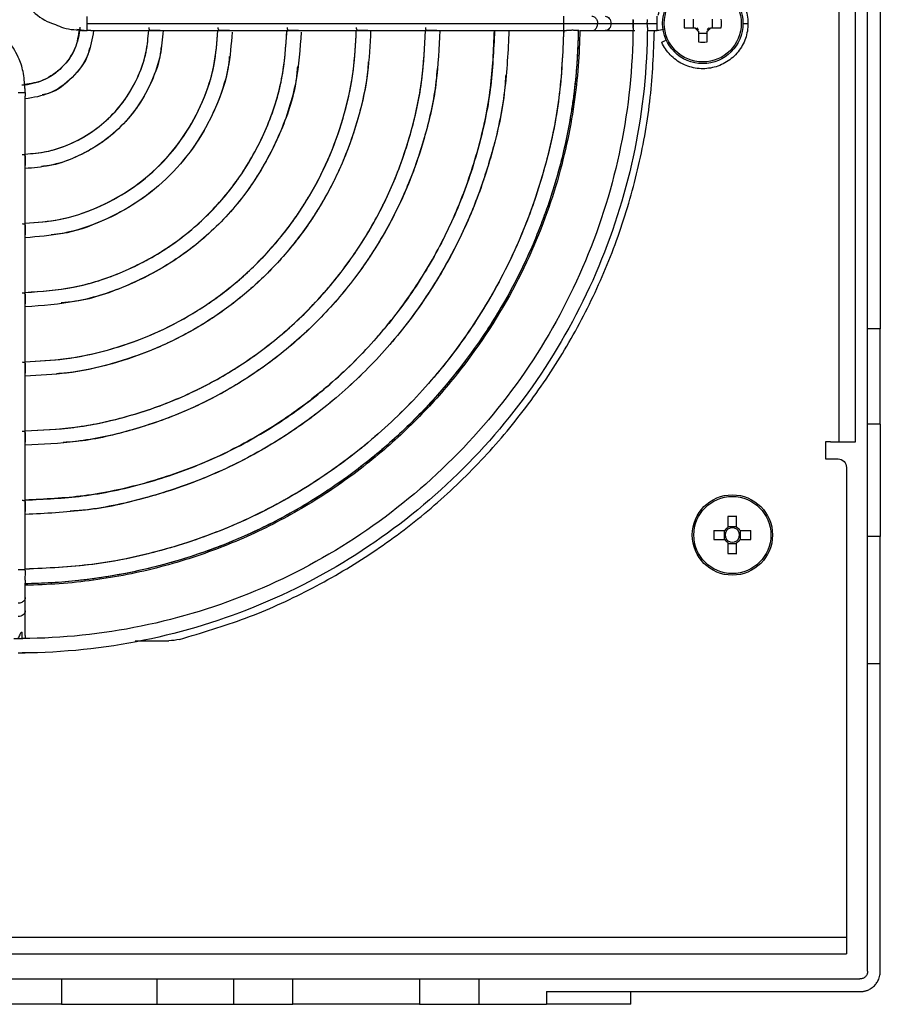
# Model space of a CAD drawing. Header units: millimetres. Extents: x 155400 to 158106, y 111257 to 114777.
# Tile 26 of 157: x 157191 to 157293, y 111889 to 112005. Entities that reach past the tile are written whole.
import ezdxf

# ---------------------------------------------------------------- set-up
doc = ezdxf.new("R2010")
doc.units = ezdxf.units.MM

msp = doc.modelspace()

# ---------------------------------------------------------------- linework, layer by layer
at = {"color": 7, "linetype": 'Continuous', "lineweight": 25}
for p, q in [((157291.07, 111968.91), (157291.07, 112088.11)), ((157292.57, 112088.11), (157292.57, 111968.91)), ((157287.67, 112039.81), (157287.67, 111955.51)), ((157289.62, 111955.51), (157289.62, 112039.81)), ((157270.42, 112005.52), (157270.42, 112004.49)), ((157272.72, 112004.49), (157272.72, 112005.52)), ((157198.04, 112004.2), (157197.54, 112004.31)), ((157198.75, 112005.01), (157255.15, 112005.01)), ((157199.18, 112004.16), (157207.38, 112004.16)), ((157207.38, 112004.16), (157215.57, 112004.16)), ((157215.57, 112004.16), (157223.75, 112004.16)), ((157223.75, 112004.16), (157231.93, 112004.16)), ((157231.93, 112004.16), (157240.11, 112004.16)), ((157240.11, 112004.16), (157248.29, 112004.16)), ((157248.29, 112004.16), (157255.15, 112004.16)), ((157255.15, 112004.16), (157255.46, 112004.16)), ((157257.05, 112004.16), (157257.2, 112004.16)), ((157257.2, 112004.16), (157257.74, 112004.16)), ((157257.74, 112004.16), (157258.45, 112004.16)), ((157258.45, 112004.16), (157260.02, 112004.16)), ((157259.14, 112005.01), (157260.71, 112005.01)), ((157260.02, 112004.16), (157263.52, 112004.16)), ((157263.32, 112005.01), (157263.34, 112005.01)), ((157265, 112004.16), (157266.17, 112004.16)), ((157265.01, 112005.01), (157266.17, 112005.01)), ((157269.38, 112004.49), (157270.67, 112004.49)), ((157271.05, 112004.11), (157271.05, 112002.82)), ((157272.08, 112002.82), (157272.08, 112004.11)), ((157272.47, 112004.49), (157273.76, 112004.49)), ((157271.05, 112003.85), (157272.08, 112003.85)), ((157191.42, 111988.2), (157191.42, 111996.4)), ((157191.42, 111980.01), (157191.42, 111988.2)), ((157191.42, 111971.83), (157191.42, 111980.01)), ((157191.42, 111963.65), (157191.42, 111971.83)), ((157292.57, 111968.91), (157291.07, 111968.91)), ((157191.42, 111955.47), (157191.42, 111963.65)), ((157292.57, 111957.63), (157291.07, 111957.63)), ((157291.07, 111944.32), (157291.07, 111957.63)), ((157292.57, 111957.63), (157292.57, 111944.32)), ((157191.42, 111947.3), (157191.42, 111955.47)), ((157286.67, 111955.51), (157286.07, 111955.51)), ((157286.07, 111955.51), (157286.07, 111953.51)), ((157286.67, 111955.51), (157287.67, 111955.51)), ((157286.07, 111953.51), (157287.57, 111953.51)), ((157288.57, 111952.51), (157288.57, 111897.91)), ((157191.42, 111940.43), (157191.42, 111947.3)), ((157274.55, 111946.7), (157274.55, 111945.41)), ((157275.58, 111945.41), (157275.58, 111946.7)), ((157274.17, 111945.02), (157272.88, 111945.02)), ((157274.09, 111945.02), (157274.09, 111943.99)), ((157275.58, 111945.49), (157274.55, 111945.49)), ((157277.26, 111945.02), (157275.97, 111945.02)), ((157276.05, 111943.99), (157276.05, 111945.02)), ((157272.88, 111943.99), (157274.17, 111943.99)), ((157274.55, 111943.61), (157274.55, 111942.32)), ((157274.55, 111943.52), (157275.58, 111943.52)), ((157275.58, 111942.32), (157275.58, 111943.61)), ((157275.97, 111943.99), (157277.26, 111943.99)), ((157292.57, 111944.32), (157291.07, 111944.32)), ((157191.42, 111938.55), (157191.42, 111938.78)), ((157191.42, 111938.4), (157191.42, 111938.55)), ((157191.42, 111938.26), (157191.42, 111938.4)), ((157191.42, 111937.13), (157191.42, 111938.26)), ((157191.42, 111935.56), (157191.42, 111937.13)), ((157191.42, 111932.63), (157191.42, 111935.56)), ((157190.95, 111933.01), (157191.07, 111933.01)), ((157191.07, 111932.24), (157191.07, 111933.01)), ((157191.42, 111932.62), (157191.42, 111932.26)), ((157204.41, 111932.01), (157208.41, 111932.01)), ((157292.57, 111929.28), (157291.07, 111929.28)), ((157291.07, 111892.91), (157291.07, 111929.28)), ((157292.57, 111892.91), (157292.57, 111929.28)), ((157288.57, 111896.91), (157147.07, 111896.91)), ((157288.57, 111897.91), (157288.57, 111896.91)), ((157147.07, 111894.96), (157288.57, 111894.96)), ((157183.98, 111892.01), (157195.7, 111892.01)), ((157195.7, 111892.01), (157195.7, 111889.01)), ((157206.98, 111892.01), (157206.98, 111889.01)), ((157206.98, 111892.01), (157216.07, 111892.01)), ((157216.07, 111892.01), (157216.07, 111889.01)), ((157223.07, 111889.01), (157223.07, 111892.01)), ((157238.07, 111892.01), (157238.07, 111889.01)), ((157245.07, 111892.01), (157245.07, 111889.01)), ((157245.07, 111892.01), (157290.17, 111892.01)), ((157253.07, 111890.51), (157253.07, 111889.01)), ((157253.07, 111890.51), (157290.17, 111890.51)), ((157263.07, 111889.01), (157263.07, 111890.51)), ((157195.7, 111889.01), (157183.98, 111889.01)), ((157206.98, 111889.01), (157216.07, 111889.01)), ((157245.07, 111889.01), (157253.07, 111889.01))]:
    msp.add_line(p, q, dxfattribs=at)
for centre, radius in [((157271.57, 112005.01), 4.75), ((157271.57, 112005.01), 4.56), ((157275.07, 111944.51), 4.75), ((157275.07, 111944.51), 4.56)]:
    msp.add_circle(centre, radius, dxfattribs=at)
for centre, radius, start, end in [((157286.98, 112005.01), 17.61, 178.3239, 181.6761), ((157256.16, 112005.01), 17.61, 358.3239, 1.6761), ((157271.57, 112005.01), 1.04, 209.7494, 240.2506), ((157271.57, 112005.01), 0.875, 216.0664, 233.9336), ((157271.57, 112005.01), 1.04, 299.7494, 330.2506), ((157271.57, 112005.01), 0.875, 306.0664, 323.9336), ((157271.57, 112020.42), 17.61, 268.3239, 271.6761), ((157275.07, 111929.1), 17.61, 88.3239, 91.6761), ((157290.48, 111944.51), 17.61, 178.3239, 181.6761), ((157275.07, 111944.51), 1.04, 119.7494, 150.2506), ((157275.07, 111944.51), 0.851, 142.7589, 217.2411), ((157275.07, 111944.51), 0.851, 127.2411, 142.7589), ((157275.07, 111944.51), 0.851, 52.7589, 127.2411), ((157275.07, 111944.51), 1.04, 29.7494, 60.2506), ((157275.07, 111944.51), 0.851, 37.2411, 52.7589), ((157275.07, 111944.51), 0.851, 322.7589, 37.2411), ((157259.66, 111944.51), 17.61, 358.3239, 1.6761), ((157275.07, 111944.51), 1.04, 209.7494, 240.2506), ((157275.07, 111944.51), 0.851, 217.2411, 232.7589), ((157275.07, 111944.51), 0.851, 232.7589, 307.2411), ((157275.07, 111944.51), 1.04, 299.7494, 330.2506), ((157275.07, 111944.51), 0.851, 307.2411, 322.7589), ((157275.07, 111959.92), 17.61, 268.3239, 271.6761)]:
    msp.add_arc(centre, radius, start, end, dxfattribs=at)
for points, knots in [([(157189.78, 112012.69), (157189.82, 112012.02), (157189.89, 112010.75), (157190.57, 112008.76), (157191.83, 112006.78), (157193.48, 112005.4), (157194.68, 112004.98), (157195.01, 112004.87)], [0, 0, 0, 0, 0.199525, 0.377271, 0.622704, 0.894615, 1, 1, 1, 1]), ([(157266.31, 112005.98), (157266.43, 112006.63), (157266.67, 112007.25), (157267.37, 112008.38), (157267.82, 112008.87), (157268.87, 112009.67), (157269.47, 112009.97), (157270.74, 112010.33), (157271.41, 112010.39), (157272.72, 112010.27), (157273.36, 112010.09), (157274.55, 112009.5), (157275.08, 112009.1), (157275.97, 112008.13), (157276.32, 112007.56), (157276.8, 112006.33), (157276.92, 112005.67), (157276.92, 112005.01)], [0, 0, 0, 0, 0.125, 0.125, 0.25, 0.25, 0.375, 0.375, 0.5, 0.5, 0.625, 0.625, 0.75, 0.75, 0.875, 0.875, 1, 1, 1, 1]), ([(157191.37, 111997.33), (157191.33, 111998), (157191.26, 111999.26), (157190.58, 112001.25), (157189.32, 112003.23), (157187.67, 112004.62), (157186.47, 112005.03), (157186.14, 112005.15)], [0, 0, 0, 0, 0.199525, 0.377271, 0.622704, 0.894615, 1, 1, 1, 1]), ([(157255.15, 112005.01), (157255.15, 112005.09), (157255.15, 112005.26), (157255.15, 112005.5), (157255.15, 112005.69), (157255.15, 112005.81), (157255.15, 112005.86), (157255.15, 112005.85), (157255.15, 112005.85)], [0, 0, 0, 0, 0.192196, 0.384392, 0.576588, 0.768784, 0.96098, 1, 1, 1, 1]), ([(157258.45, 112005.86), (157258.45, 112005.86), (157258.51, 112005.87), (157258.63, 112005.83), (157258.8, 112005.75), (157258.94, 112005.61), (157259.06, 112005.44), (157259.13, 112005.23), (157259.14, 112005.08), (157259.14, 112005.01)], [0, 0, 0, 0, 0.000867, 0.167389, 0.333911, 0.500433, 0.666956, 0.833478, 1, 1, 1, 1]), ([(157260.02, 112005.86), (157260.2, 112005.86), (157260.38, 112005.76), (157260.64, 112005.45), (157260.71, 112005.23), (157260.71, 112005.01)], [0, 0, 0, 0, 0.5, 0.5, 1, 1, 1, 1]), ([(157263.32, 112005.42), (157263.33, 112005.39), (157263.33, 112005.34), (157263.33, 112005.26), (157263.33, 112005.18), (157263.34, 112005.09), (157263.34, 112005.04), (157263.34, 112005.01)], [0, 0, 0, 0, 0.2030256, 0.4024728, 0.6003906, 0.7988742, 1, 1, 1, 1]), ([(157265.01, 112005.01), (157265.01, 112005.03), (157265.01, 112005.09), (157265.01, 112005.18), (157265.02, 112005.27), (157265.02, 112005.38), (157265.02, 112005.45), (157265.02, 112005.49)], [0, 0, 0, 0, 0.166333, 0.332473, 0.500149, 0.750171, 1, 1, 1, 1]), ([(157266.17, 112005.01), (157266.17, 112005.23), (157266.17, 112005.45), (157266.17, 112005.76), (157266.17, 112005.86), (157266.17, 112005.86)], [0, 0, 0, 0, 0.5, 0.5, 1, 1, 1, 1]), ([(157197.89, 112004.56), (157197.83, 112003.67), (157197.62, 112002.8), (157196.89, 112001.19), (157196.38, 112000.45), (157195.13, 111999.2), (157194.39, 111998.69), (157192.78, 111997.96), (157191.91, 111997.75), (157191.02, 111997.69)], [0, 0, 0, 0, 0.25, 0.25, 0.5, 0.5, 0.75, 0.75, 1, 1, 1, 1]), ([(157265.02, 112004.52), (157264.99, 111999.69), (157264.49, 111994.86), (157262.56, 111985.39), (157261.13, 111980.75), (157257.4, 111971.83), (157255.1, 111967.56), (157249.72, 111959.53), (157246.64, 111955.78), (157239.8, 111948.95), (157236.05, 111945.86), (157228.02, 111940.48), (157223.75, 111938.18), (157214.83, 111934.45), (157210.19, 111933.02), (157200.72, 111931.09), (157195.89, 111930.59), (157191.06, 111930.56)], [0, 0, 0, 0, 0.125, 0.125, 0.25, 0.25, 0.375, 0.375, 0.5, 0.5, 0.625, 0.625, 0.75, 0.75, 0.875, 0.875, 1, 1, 1, 1]), ([(157263.32, 112004.52), (157263.29, 111999.8), (157262.8, 111995.09), (157260.91, 111985.84), (157259.52, 111981.3), (157255.87, 111972.59), (157253.63, 111968.41), (157248.37, 111960.57), (157245.36, 111956.91), (157238.68, 111950.23), (157235.02, 111947.22), (157227.18, 111941.96), (157223, 111939.71), (157214.29, 111936.07), (157209.76, 111934.67), (157200.51, 111932.78), (157195.79, 111932.29), (157191.07, 111932.26)], [0, 0, 0, 0, 0.125, 0.125, 0.25, 0.25, 0.375, 0.375, 0.5, 0.5, 0.625, 0.625, 0.75, 0.75, 0.875, 0.875, 1, 1, 1, 1]), ([(157197.82, 112004.36), (157197.7, 112003.57), (157197.43, 112001.88), (157195.86, 111999.72), (157193.73, 111998.16), (157192.07, 111997.9), (157191.32, 111997.78)], [0, 0, 0, 0, 0.235316, 0.505288, 0.775261, 1, 1, 1, 1]), ([(157256.84, 112004.24), (157256.83, 112003.97), (157256.83, 112003.44), (157256.8, 112002.64), (157256.77, 112001.83), (157256.73, 112001.03), (157256.67, 112000.24), (157256.61, 111999.44), (157256.54, 111998.64), (157256.46, 111997.84), (157256.37, 111997.05), (157256.26, 111996.26), (157256.15, 111995.46), (157256.03, 111994.67), (157255.9, 111993.88), (157255.76, 111993.09), (157255.62, 111992.3), (157255.3, 111990.73), (157254.75, 111988.39), (157253.87, 111985.3), (157252.85, 111982.27), (157251.28, 111978.29), (157248.97, 111973.46), (157245.65, 111967.97), (157241.82, 111962.83), (157237.51, 111958.08), (157232.76, 111953.76), (157227.61, 111949.93), (157222.12, 111946.61), (157217.29, 111944.3), (157213.31, 111942.73), (157210.28, 111941.71), (157207.19, 111940.83), (157204.59, 111940.22), (157202.49, 111939.81), (157200.91, 111939.54), (157199.33, 111939.31), (157197.74, 111939.12), (157196.14, 111938.97), (157194.55, 111938.85), (157192.94, 111938.77), (157191.88, 111938.75), (157191.34, 111938.74)], [0, 0, 0, 0, 0.007834, 0.01566, 0.023479, 0.031292, 0.039101, 0.046907, 0.05471, 0.062512, 0.070314, 0.078118, 0.085923, 0.093733, 0.101547, 0.109366, 0.117193, 0.125027, 0.156316, 0.187532, 0.21875, 0.250043, 0.31253, 0.375022, 0.437509, 0.500001, 0.562488, 0.62498, 0.687467, 0.749959, 0.781248, 0.812465, 0.843682, 0.874975, 0.890635, 0.906267, 0.921881, 0.937486, 0.953091, 0.968706, 0.984339, 1, 1, 1, 1]), ([(157256.84, 112004.21), (157256.79, 111999.94), (157256.32, 111995.67), (157254.58, 111987.31), (157253.31, 111983.21), (157249.99, 111975.34), (157247.95, 111971.57), (157243.18, 111964.48), (157240.46, 111961.17), (157234.42, 111955.12), (157231.1, 111952.4), (157224.01, 111947.63), (157220.24, 111945.59), (157212.37, 111942.27), (157208.27, 111941), (157199.91, 111939.26), (157195.64, 111938.79), (157191.37, 111938.74)], [0, 0, 0, 0, 0.125, 0.125, 0.25, 0.25, 0.375, 0.375, 0.5, 0.5, 0.625, 0.625, 0.75, 0.75, 0.875, 0.875, 1, 1, 1, 1]), ([(157257.02, 112004.21), (157256.98, 112001.45), (157256.78, 111998.53), (157255.88, 111992.38), (157255.19, 111989.14), (157253.17, 111982.43), (157251.83, 111978.96), (157248.33, 111971.92), (157246.17, 111968.36), (157242.22, 111963.15), (157240.79, 111961.43), (157237.68, 111958.09), (157236, 111956.45), (157232.4, 111953.32), (157230.48, 111951.82), (157226.41, 111949), (157224.26, 111947.68), (157219.76, 111945.26), (157217.4, 111944.16), (157212.52, 111942.24), (157210, 111941.41), (157204.82, 111940.05), (157202.17, 111939.53), (157196.81, 111938.8), (157194.09, 111938.6), (157191.37, 111938.57)], [0, 0, 0, 0, 0.125, 0.125, 0.25, 0.25, 0.375, 0.375, 0.5, 0.5, 0.5625, 0.5625, 0.625, 0.625, 0.6875, 0.6875, 0.75, 0.75, 0.8125, 0.8125, 0.875, 0.875, 0.9375, 0.9375, 1, 1, 1, 1]), ([(157255.11, 112004.18), (157255, 112001.54), (157254.76, 111996.11), (157253.05, 111988.03), (157250.34, 111980.07), (157246.6, 111972.53), (157241.92, 111965.54), (157236.37, 111959.22), (157230.04, 111953.66), (157223.05, 111948.98), (157215.51, 111945.24), (157207.55, 111942.53), (157199.47, 111940.82), (157194.04, 111940.58), (157191.41, 111940.47)], [0, 0, 0, 0, 0.0792053, 0.1633682, 0.2475312, 0.3316941, 0.415857, 0.50002, 0.5841829, 0.6683458, 0.7525087, 0.8366717, 0.9208346, 1, 1, 1, 1]), ([(157255.12, 112004.17), (157255, 112001.5), (157254.75, 111996.04), (157253.02, 111987.94), (157250.31, 111980), (157246.57, 111972.49), (157241.9, 111965.52), (157236.36, 111959.22), (157230.06, 111953.68), (157223.09, 111949.01), (157215.58, 111945.27), (157207.64, 111942.56), (157199.54, 111940.83), (157194.08, 111940.58), (157191.41, 111940.46)], [0, 0, 0, 0, 0.080392, 0.164318, 0.248243, 0.332169, 0.416094, 0.50002, 0.583946, 0.667871, 0.751797, 0.835722, 0.919648, 1, 1, 1, 1]), ([(157248.64, 112004.16), (157248.53, 112001.77), (157248.3, 111996.88), (157246.75, 111989.62), (157244.31, 111982.49), (157240.94, 111975.74), (157236.74, 111969.48), (157231.77, 111963.81), (157226.1, 111958.84), (157219.84, 111954.64), (157213.09, 111951.27), (157205.96, 111948.83), (157198.7, 111947.28), (157193.81, 111947.05), (157191.42, 111946.94)], [0, 0, 0, 0, 0.079899, 0.163919, 0.247939, 0.33196, 0.41598, 0.5, 0.58402, 0.66804, 0.752061, 0.836081, 0.920101, 1, 1, 1, 1]), ([(157246.94, 112004.16), (157246.83, 112001.85), (157246.61, 111997.1), (157245.1, 111990.06), (157242.73, 111983.14), (157239.47, 111976.59), (157235.39, 111970.52), (157230.56, 111965.02), (157225.06, 111960.19), (157218.99, 111956.11), (157212.44, 111952.85), (157205.52, 111950.48), (157198.48, 111948.97), (157193.73, 111948.75), (157191.42, 111948.64)], [0, 0, 0, 0, 0.079793, 0.163835, 0.247876, 0.331917, 0.415959, 0.5, 0.584041, 0.668083, 0.752124, 0.836165, 0.920207, 1, 1, 1, 1]), ([(157240.46, 112004.16), (157240.36, 112002.13), (157240.16, 111997.95), (157238.83, 111991.74), (157236.73, 111985.63), (157233.84, 111979.84), (157230.24, 111974.47), (157225.97, 111969.61), (157221.11, 111965.34), (157215.74, 111961.74), (157209.95, 111958.85), (157203.84, 111956.75), (157197.63, 111955.42), (157193.45, 111955.22), (157191.42, 111955.12)], [0, 0, 0, 0, 0.079324, 0.163459, 0.247594, 0.331729, 0.415865, 0.5, 0.584135, 0.668271, 0.752406, 0.836541, 0.920676, 1, 1, 1, 1]), ([(157191.42, 111956.82), (157193.38, 111956.91), (157197.41, 111957.11), (157203.4, 111958.4), (157209.3, 111960.43), (157214.89, 111963.21), (157220.07, 111966.7), (157224.76, 111970.82), (157228.88, 111975.51), (157232.37, 111980.69), (157235.15, 111986.28), (157237.18, 111992.18), (157238.47, 111998.17), (157238.67, 112002.2), (157238.76, 112004.16)], [0, 0, 0, 0, 0.079179, 0.163343, 0.247507, 0.331672, 0.415836, 0.5, 0.584164, 0.668328, 0.752493, 0.836657, 0.920821, 1, 1, 1, 1]), ([(157232.28, 112004.16), (157232.2, 112002.49), (157232.03, 111999.02), (157230.91, 111993.86), (157229.15, 111988.77), (157226.74, 111983.94), (157223.73, 111979.46), (157220.17, 111975.41), (157216.12, 111971.85), (157211.64, 111968.84), (157206.81, 111966.43), (157201.72, 111964.67), (157196.56, 111963.55), (157193.09, 111963.38), (157191.42, 111963.3)], [0, 0, 0, 0, 0.078516, 0.162813, 0.24711, 0.331407, 0.415703, 0.5, 0.584297, 0.668593, 0.75289, 0.837187, 0.921484, 1, 1, 1, 1]), ([(157191.42, 111965), (157193.02, 111965.08), (157196.34, 111965.25), (157201.28, 111966.32), (157206.16, 111968), (157210.79, 111970.32), (157215.08, 111973.2), (157218.96, 111976.62), (157222.38, 111980.5), (157225.26, 111984.79), (157227.58, 111989.42), (157229.26, 111994.3), (157230.34, 111999.24), (157230.5, 112002.56), (157230.58, 112004.16)], [0, 0, 0, 0, 0.078306, 0.1626448, 0.2469836, 0.3313224, 0.4156612, 0.5, 0.5843388, 0.6686776, 0.7530164, 0.8373552, 0.921694, 1, 1, 1, 1]), ([(157191.42, 111973.19), (157193.34, 111973.33), (157197.31, 111973.61), (157203.07, 111975.5), (157208.49, 111978.41), (157213.24, 111982.34), (157217.17, 111987.09), (157220.08, 111992.52), (157221.97, 111998.28), (157222.25, 112002.24), (157222.39, 112004.16)], [0, 0, 0, 0, 0.119249, 0.246166, 0.373083, 0.5, 0.626917, 0.753834, 0.880751, 1, 1, 1, 1]), ([(157191.42, 111981.37), (157192.81, 111981.48), (157195.7, 111981.7), (157199.92, 111983.1), (157203.91, 111985.26), (157207.42, 111988.16), (157210.32, 111991.67), (157212.48, 111995.66), (157213.88, 111999.88), (157214.1, 112002.77), (157214.21, 112004.16)], [0, 0, 0, 0, 0.117164, 0.244776, 0.372388, 0.5, 0.627612, 0.755224, 0.882836, 1, 1, 1, 1]), ([(157207.73, 112004.16), (157207.65, 112003.2), (157207.47, 112001.15), (157206.46, 111998.16), (157204.9, 111995.29), (157202.81, 111992.77), (157200.29, 111990.68), (157197.42, 111989.12), (157194.43, 111988.11), (157192.38, 111987.93), (157191.42, 111987.85)], [0, 0, 0, 0, 0.114006, 0.242671, 0.371335, 0.5, 0.628665, 0.757329, 0.885994, 1, 1, 1, 1]), ([(157191.42, 111989.55), (157192.27, 111989.63), (157194.09, 111989.79), (157196.77, 111990.7), (157199.34, 111992.1), (157201.6, 111993.98), (157203.48, 111996.24), (157204.88, 111998.81), (157205.79, 112001.49), (157205.95, 112003.31), (157206.03, 112004.16)], [0, 0, 0, 0, 0.112705, 0.241804, 0.370902, 0.5, 0.629098, 0.758196, 0.887295, 1, 1, 1, 1]), ([(157199.5, 112004.16), (157199.34, 112003.19), (157199, 112001.13), (157197.08, 111998.5), (157194.45, 111996.58), (157192.39, 111996.24), (157191.42, 111996.08)], [0, 0, 0, 0, 0.2347266, 0.5, 0.7652734, 1, 1, 1, 1]), ([(157191.42, 111956.82), (157193.34, 111956.91), (157197.34, 111957.09), (157203.31, 111958.37), (157209.24, 111960.39), (157214.85, 111963.19), (157220.06, 111966.68), (157224.77, 111970.81), (157228.9, 111975.52), (157232.39, 111980.73), (157235.19, 111986.34), (157237.21, 111992.27), (157238.49, 111998.25), (157238.67, 112002.24), (157238.76, 112004.16)], [0, 0, 0, 0, 0.077553, 0.162043, 0.246532, 0.331021, 0.415511, 0.5, 0.584489, 0.668979, 0.753468, 0.837957, 0.922447, 1, 1, 1, 1]), ([(157191.42, 111948.65), (157193.69, 111948.75), (157198.41, 111948.96), (157205.43, 111950.45), (157212.37, 111952.82), (157218.95, 111956.08), (157225.05, 111960.17), (157230.57, 111965.01), (157235.41, 111970.53), (157239.5, 111976.63), (157242.76, 111983.21), (157245.13, 111990.15), (157246.62, 111997.18), (157246.83, 112001.89), (157246.93, 112004.16)], [0, 0, 0, 0, 0.0784081, 0.1627265, 0.2470449, 0.3313633, 0.4156816, 0.5, 0.5843184, 0.6686367, 0.7529551, 0.8372735, 0.9215919, 1, 1, 1, 1]), ([(157191.42, 111965), (157192.98, 111965.08), (157196.26, 111965.23), (157201.18, 111966.29), (157206.1, 111967.97), (157210.75, 111970.29), (157215.06, 111973.18), (157218.97, 111976.61), (157222.4, 111980.52), (157225.29, 111984.83), (157227.61, 111989.48), (157229.29, 111994.4), (157230.35, 111999.32), (157230.5, 112002.6), (157230.58, 112004.16)], [0, 0, 0, 0, 0.076339, 0.161071, 0.245804, 0.330536, 0.415268, 0.5, 0.584732, 0.669464, 0.754196, 0.838929, 0.923661, 1, 1, 1, 1]), ([(157191.42, 111973.2), (157193.31, 111973.33), (157197.25, 111973.6), (157203, 111975.47), (157208.46, 111978.39), (157213.25, 111982.33), (157217.19, 111987.12), (157220.12, 111992.58), (157221.98, 111998.33), (157222.25, 112002.27), (157222.38, 112004.16)], [0, 0, 0, 0, 0.117001, 0.244667, 0.372334, 0.5, 0.627666, 0.755333, 0.882999, 1, 1, 1, 1]), ([(157191.42, 111981.38), (157192.77, 111981.48), (157195.64, 111981.68), (157199.85, 111983.07), (157203.89, 111985.23), (157207.43, 111988.15), (157210.35, 111991.69), (157212.51, 111995.73), (157213.9, 111999.94), (157214.1, 112002.81), (157214.2, 112004.16)], [0, 0, 0, 0, 0.114102, 0.242735, 0.371367, 0.5, 0.628633, 0.757265, 0.885898, 1, 1, 1, 1]), ([(157191.42, 111989.56), (157192.24, 111989.63), (157194.04, 111989.77), (157196.7, 111990.67), (157199.31, 111992.08), (157201.61, 111993.97), (157203.5, 111996.27), (157204.91, 111998.88), (157205.81, 112001.55), (157205.95, 112003.34), (157206.02, 112004.16)], [0, 0, 0, 0, 0.10791, 0.238607, 0.369303, 0.5, 0.630697, 0.761393, 0.89209, 1, 1, 1, 1]), ([(157224.07, 112003.99), (157223.93, 112002.01), (157223.63, 111997.89), (157221.66, 111991.86), (157218.59, 111986.14), (157214.45, 111981.13), (157209.44, 111976.99), (157203.72, 111973.92), (157197.64, 111971.93), (157193.45, 111971.63), (157191.42, 111971.49)], [0, 0, 0, 0, 0.116559, 0.243807, 0.371054, 0.498301, 0.625549, 0.752796, 0.880043, 1, 1, 1, 1]), ([(157215.89, 112003.98), (157215.78, 112002.55), (157215.55, 111999.49), (157214.06, 111995.01), (157211.75, 111990.72), (157208.63, 111986.95), (157204.86, 111983.84), (157200.57, 111981.52), (157196.03, 111980.02), (157192.92, 111979.78), (157191.42, 111979.67)], [0, 0, 0, 0, 0.11369, 0.2417, 0.36971, 0.49772, 0.62573, 0.75374, 0.88175, 1, 1, 1, 1]), ([(157195.01, 112004.87), (157195.32, 112004.73), (157196.39, 112004.28), (157197.56, 112004.23), (157198.38, 112004.2)], [0, 0, 0, 0, 0.294877, 1, 1, 1, 1]), ([(157198.04, 112004.2), (157198.05, 112004.19), (157198.09, 112004.18), (157198.15, 112004.17), (157198.21, 112004.17), (157198.28, 112004.17), (157198.39, 112004.17), (157198.55, 112004.17), (157198.68, 112004.17), (157198.75, 112004.17)], [0, 0, 0, 0, 0.101266, 0.200723, 0.299693, 0.399357, 0.500773, 0.751589, 1, 1, 1, 1]), ([(157198.75, 112004.17), (157198.75, 112004.2), (157198.75, 112004.36), (157198.75, 112004.61), (157198.75, 112004.8), (157198.75, 112004.91), (157198.75, 112005.01)], [0, 0, 0, 0, 0.5, 0.75, 0.75, 1, 1, 1, 1]), ([(157199.18, 112004.16), (157199.15, 112004.16), (157199.06, 112004.16), (157198.91, 112004.17), (157198.8, 112004.17), (157198.75, 112004.17)], [0, 0, 0, 0, 0.2322126, 0.7169219, 1, 1, 1, 1]), ([(157207.38, 112004.16), (157207.34, 112004.16), (157207.24, 112004.16), (157207.08, 112004.17), (157206.92, 112004.17), (157206.75, 112004.17), (157206.56, 112004.16), (157206.39, 112004.16), (157206.26, 112004.16), (157206.16, 112004.2), (157206.1, 112004.27), (157206.07, 112004.38), (157206.07, 112004.48), (157206.07, 112004.52)], [0, 0, 0, 0, 0.070444, 0.18514, 0.256184, 0.322249, 0.442181, 0.54762, 0.628269, 0.723094, 0.814049, 0.90549, 1, 1, 1, 1]), ([(157209.68, 111932.17), (157212.3, 111932.95), (157217.55, 111934.5), (157225.03, 111937.9), (157232.13, 111942.03), (157238.73, 111946.92), (157244.76, 111952.5), (157250.14, 111958.7), (157254.82, 111965.45), (157258.74, 111972.67), (157261.86, 111980.27), (157264.11, 111988.17), (157265.54, 111996.16), (157265.75, 112001.52), (157265.85, 112004.16)], [0, 0, 0, 0, 0.083591, 0.167181, 0.250772, 0.334363, 0.417953, 0.501544, 0.585135, 0.668725, 0.752316, 0.835907, 0.919498, 1, 1, 1, 1]), ([(157215.57, 112004.16), (157215.53, 112004.16), (157215.43, 112004.16), (157215.26, 112004.17), (157215.1, 112004.17), (157214.93, 112004.17), (157214.75, 112004.16), (157214.58, 112004.16), (157214.44, 112004.16), (157214.34, 112004.2), (157214.28, 112004.27), (157214.25, 112004.38), (157214.25, 112004.48), (157214.25, 112004.52)], [0, 0, 0, 0, 0.070982, 0.187069, 0.256662, 0.322736, 0.442503, 0.547773, 0.628472, 0.723246, 0.814253, 0.905754, 1, 1, 1, 1]), ([(157223.75, 112004.16), (157223.71, 112004.16), (157223.61, 112004.16), (157223.44, 112004.17), (157223.28, 112004.17), (157223.11, 112004.17), (157222.93, 112004.16), (157222.76, 112004.16), (157222.62, 112004.16), (157222.53, 112004.2), (157222.46, 112004.27), (157222.43, 112004.38), (157222.43, 112004.48), (157222.43, 112004.52)], [0, 0, 0, 0, 0.071265, 0.188001, 0.256915, 0.323135, 0.442671, 0.547873, 0.628581, 0.723329, 0.814358, 0.905884, 1, 1, 1, 1]), ([(157231.93, 112004.16), (157231.89, 112004.16), (157231.79, 112004.16), (157231.62, 112004.17), (157231.46, 112004.17), (157231.29, 112004.17), (157231.11, 112004.16), (157230.94, 112004.16), (157230.8, 112004.16), (157230.71, 112004.2), (157230.64, 112004.27), (157230.61, 112004.38), (157230.61, 112004.48), (157230.61, 112004.52)], [0, 0, 0, 0, 0.071439, 0.188544, 0.257071, 0.323422, 0.442775, 0.54794, 0.628648, 0.723382, 0.814421, 0.905962, 1, 1, 1, 1]), ([(157240.11, 112004.16), (157240.07, 112004.16), (157239.96, 112004.16), (157239.8, 112004.17), (157239.64, 112004.17), (157239.47, 112004.17), (157239.29, 112004.16), (157239.12, 112004.16), (157238.98, 112004.16), (157238.88, 112004.2), (157238.82, 112004.27), (157238.79, 112004.38), (157238.79, 112004.48), (157238.79, 112004.52)], [0, 0, 0, 0, 0.071557, 0.188898, 0.257177, 0.323633, 0.442845, 0.547989, 0.628694, 0.723418, 0.814463, 0.906014, 1, 1, 1, 1]), ([(157255.15, 112005.01), (157255.92, 112005.01), (157256.7, 112005.01), (157258.08, 112005.01), (157258.69, 112005.01), (157259.14, 112005.01)], [0, 0, 0, 0, 0.5, 0.5, 1, 1, 1, 1]), ([(157255.15, 112004.16), (157255.15, 112004.16), (157255.15, 112004.15), (157255.15, 112004.2), (157255.15, 112004.33), (157255.15, 112004.52), (157255.15, 112004.75), (157255.15, 112004.92), (157255.15, 112005.01)], [0, 0, 0, 0, 0.03902, 0.231216, 0.423412, 0.615608, 0.807804, 1, 1, 1, 1]), ([(157256.84, 112004.21), (157256.84, 112004.2), (157256.83, 112004.17), (157256.79, 112004.15), (157256.71, 112004.16), (157256.57, 112004.17), (157256.37, 112004.19), (157256.16, 112004.2), (157255.93, 112004.19), (157255.7, 112004.17), (157255.53, 112004.15), (157255.47, 112004.16), (157255.45, 112004.16)], [0, 0, 0, 0, 0.082883, 0.175006, 0.249666, 0.34992, 0.524193, 0.610002, 0.698997, 0.873049, 0.969791, 1, 1, 1, 1]), ([(157258.45, 112004.16), (157258.45, 112004.16), (157258.51, 112004.15), (157258.63, 112004.18), (157258.8, 112004.26), (157258.94, 112004.4), (157259.06, 112004.58), (157259.13, 112004.78), (157259.14, 112004.93), (157259.14, 112005.01)], [0, 0, 0, 0, 0.000867, 0.167389, 0.333911, 0.500433, 0.666956, 0.833478, 1, 1, 1, 1]), ([(157260.71, 112005.01), (157260.71, 112004.78), (157260.64, 112004.56), (157260.38, 112004.25), (157260.2, 112004.16), (157260.02, 112004.16)], [0, 0, 0, 0, 0.5, 0.5, 1, 1, 1, 1]), ([(157260.71, 112005.01), (157261.01, 112005.01), (157261.4, 112005.01), (157262.31, 112005.01), (157262.82, 112005.01), (157263.32, 112005.01)], [0, 0, 0, 0, 0.5, 0.5, 1, 1, 1, 1]), ([(157263.34, 112005.01), (157263.34, 112004.98), (157263.34, 112004.92), (157263.33, 112004.84), (157263.33, 112004.75), (157263.33, 112004.67), (157263.33, 112004.62), (157263.32, 112004.6)], [0, 0, 0, 0, 0.201126, 0.399609, 0.597527, 0.796974, 1, 1, 1, 1]), ([(157263.34, 112005.01), (157263.37, 112005.01), (157263.48, 112005.01), (157263.78, 112005.01), (157263.98, 112005.01), (157264.37, 112005.01), (157264.57, 112005.01), (157264.87, 112005.01), (157264.98, 112005.01), (157265.01, 112005.01)], [0, 0, 0, 0, 0.25, 0.25, 0.5, 0.5, 0.75, 0.75, 1, 1, 1, 1]), ([(157265.02, 112004.52), (157265.02, 112004.55), (157265.02, 112004.6), (157265.02, 112004.67), (157265.02, 112004.77), (157265.01, 112004.88), (157265.01, 112004.96), (157265.01, 112005.01)], [0, 0, 0, 0, 0.166888, 0.333046, 0.500145, 0.750806, 1, 1, 1, 1]), ([(157266.17, 112004.16), (157266.17, 112004.16), (157266.17, 112004.25), (157266.17, 112004.56), (157266.17, 112004.78), (157266.17, 112005.01)], [0, 0, 0, 0, 0.5, 0.5, 1, 1, 1, 1]), ([(157276.92, 112005.01), (157276.92, 112004.4), (157276.82, 112003.8), (157276.42, 112002.66), (157276.12, 112002.12), (157275.36, 112001.18), (157274.9, 112000.77), (157273.87, 112000.14), (157273.31, 111999.91), (157272.12, 111999.65), (157271.51, 111999.62), (157270.31, 111999.77), (157269.73, 111999.95), (157268.64, 112000.49), (157268.15, 112000.85), (157267.31, 112001.72), (157266.96, 112002.23), (157266.71, 112002.78)], [0, 0, 0, 0, 0.125, 0.125, 0.25, 0.25, 0.375, 0.375, 0.5, 0.5, 0.625, 0.625, 0.75, 0.75, 0.875, 0.875, 1, 1, 1, 1]), ([(157276.32, 112005.01), (157276.49, 112005.01), (157276.65, 112005.01), (157276.86, 112005.01), (157276.92, 112005.01), (157276.92, 112005.01)], [0, 0, 0, 0, 0.5, 0.5, 1, 1, 1, 1]), ([(157267.25, 112003.03), (157267.1, 112002.95), (157266.96, 112002.89), (157266.76, 112002.8), (157266.71, 112002.78), (157266.71, 112002.78)], [0, 0, 0, 0, 0.5, 0.5, 1, 1, 1, 1]), ([(157207.49, 112002.23), (157207.46, 112001.96), (157207.33, 112000.59), (157206.47, 111998.23), (157204.93, 111995.32), (157202.81, 111992.77), (157200.26, 111990.66), (157197.35, 111989.11), (157194.99, 111988.25), (157193.63, 111988.12), (157193.35, 111988.09)], [0, 0, 0, 0, 0.0390989, 0.1927326, 0.3463663, 0.5, 0.6536337, 0.8072674, 0.9609011, 1, 1, 1, 1]), ([(157199.01, 112002.14), (157198.97, 112001.89), (157198.7, 112000.54), (157197.02, 111998.56), (157195.05, 111996.88), (157193.69, 111996.61), (157193.44, 111996.57)], [0, 0, 0, 0, 0.092574, 0.5, 0.907426, 1, 1, 1, 1]), ([(157215.56, 112001.08), (157215.52, 112000.65), (157215.33, 111998.6), (157214.06, 111995.08), (157211.77, 111990.75), (157208.63, 111986.95), (157204.84, 111983.81), (157200.5, 111981.52), (157196.98, 111980.25), (157194.93, 111980.06), (157194.5, 111980.02)], [0, 0, 0, 0, 0.040148, 0.193432, 0.346716, 0.5, 0.653284, 0.806568, 0.959852, 1, 1, 1, 1]), ([(157232, 112000.48), (157231.98, 112000.08), (157231.84, 111997.88), (157230.9, 111993.96), (157229.19, 111988.83), (157226.76, 111983.98), (157223.74, 111979.48), (157220.17, 111975.41), (157216.1, 111971.84), (157211.6, 111968.82), (157206.75, 111966.4), (157201.62, 111964.68), (157197.7, 111963.74), (157195.5, 111963.6), (157195.1, 111963.58)], [0, 0, 0, 0, 0.021345, 0.117076, 0.212807, 0.308538, 0.404269, 0.5, 0.595731, 0.691462, 0.787193, 0.882924, 0.978655, 1, 1, 1, 1]), ([(157223.62, 111999.93), (157223.57, 111999.35), (157223.33, 111996.62), (157221.65, 111991.93), (157218.62, 111986.17), (157214.45, 111981.13), (157209.41, 111976.96), (157203.65, 111973.94), (157198.96, 111972.26), (157196.23, 111972.01), (157195.65, 111971.96)], [0, 0, 0, 0, 0.040678, 0.193785, 0.346893, 0.5, 0.653107, 0.806215, 0.959322, 1, 1, 1, 1]), ([(157240.13, 111999.67), (157240.1, 111999.18), (157239.94, 111996.54), (157238.82, 111991.84), (157236.76, 111985.69), (157233.86, 111979.88), (157230.25, 111974.49), (157225.97, 111969.61), (157221.09, 111965.33), (157215.7, 111961.72), (157209.89, 111958.82), (157203.74, 111956.76), (157199.04, 111955.64), (157196.4, 111955.48), (157195.91, 111955.45)], [0, 0, 0, 0, 0.021563, 0.11725, 0.212938, 0.308625, 0.404313, 0.5, 0.595687, 0.691375, 0.787062, 0.88275, 0.978437, 1, 1, 1, 1]), ([(157248.25, 111998.85), (157248.22, 111998.28), (157248.03, 111995.2), (157246.73, 111989.72), (157244.34, 111982.56), (157240.96, 111975.78), (157236.76, 111969.5), (157231.77, 111963.81), (157226.08, 111958.82), (157219.8, 111954.62), (157213.02, 111951.24), (157205.87, 111948.85), (157200.38, 111947.55), (157197.3, 111947.36), (157196.73, 111947.33)], [0, 0, 0, 0, 0.021719, 0.117375, 0.213031, 0.308688, 0.404344, 0.5, 0.595656, 0.691312, 0.786969, 0.882625, 0.978281, 1, 1, 1, 1]), ([(157191.41, 111996.83), (157191.41, 111996.93), (157191.41, 111997.11), (157191.41, 111997.27), (157191.41, 111997.33)], [0, 0, 0, 0, 0.570642, 1, 1, 1, 1]), ([(157190.57, 111996.83), (157190.67, 111996.83), (157190.77, 111996.83), (157190.95, 111996.83), (157191.04, 111996.83), (157191.28, 111996.83), (157191.38, 111996.83), (157191.41, 111996.83)], [0, 0, 0, 0, 0.25, 0.25, 0.5, 0.5, 1, 1, 1, 1]), ([(157191.41, 111996.83), (157191.41, 111996.79), (157191.41, 111996.67), (157191.42, 111996.52), (157191.42, 111996.43), (157191.42, 111996.4)], [0, 0, 0, 0, 0.281141, 0.76896, 1, 1, 1, 1]), ([(157191.06, 111989.51), (157191.11, 111989.51), (157191.2, 111989.51), (157191.31, 111989.48), (157191.38, 111989.42), (157191.42, 111989.32), (157191.43, 111989.19), (157191.42, 111989.02), (157191.41, 111988.83), (157191.41, 111988.67), (157191.41, 111988.5), (157191.42, 111988.34), (157191.42, 111988.24), (157191.42, 111988.2)], [0, 0, 0, 0, 0.094792, 0.18675, 0.277257, 0.372375, 0.4528, 0.558004, 0.677792, 0.743943, 0.814938, 0.929648, 1, 1, 1, 1]), ([(157191.06, 111981.33), (157191.1, 111981.33), (157191.2, 111981.33), (157191.31, 111981.3), (157191.38, 111981.24), (157191.42, 111981.14), (157191.43, 111981), (157191.42, 111980.83), (157191.41, 111980.65), (157191.41, 111980.48), (157191.41, 111980.32), (157191.42, 111980.15), (157191.42, 111980.05), (157191.42, 111980.01)], [0, 0, 0, 0, 0.092756, 0.182571, 0.274218, 0.372182, 0.452656, 0.557687, 0.677337, 0.743493, 0.813027, 0.929108, 1, 1, 1, 1]), ([(157191.06, 111973.15), (157191.1, 111973.15), (157191.2, 111973.15), (157191.31, 111973.12), (157191.38, 111973.06), (157191.42, 111972.96), (157191.43, 111972.82), (157191.42, 111972.65), (157191.41, 111972.47), (157191.41, 111972.3), (157191.41, 111972.14), (157191.42, 111971.97), (157191.42, 111971.87), (157191.42, 111971.83)], [0, 0, 0, 0, 0.092567, 0.182345, 0.274039, 0.37206, 0.452544, 0.557506, 0.676944, 0.743247, 0.812098, 0.928822, 1, 1, 1, 1]), ([(157291.07, 111957.63), (157291.07, 111957.67), (157291.07, 111957.74), (157291.07, 111957.85), (157291.07, 111957.98), (157291.07, 111958.11), (157291.07, 111958.24), (157291.07, 111958.48), (157291.07, 111958.85), (157291.07, 111959.38), (157291.07, 111959.96), (157291.07, 111960.81), (157291.07, 111962), (157291.07, 111963.32), (157291.07, 111964.43), (157291.07, 111965.3), (157291.07, 111966.18), (157291.07, 111966.98), (157291.07, 111967.69), (157291.07, 111968.3), (157291.07, 111968.71), (157291.07, 111968.91)], [0, 0, 0, 0, 0.020858, 0.041691, 0.062513, 0.083336, 0.104176, 0.125044, 0.187534, 0.250062, 0.312552, 0.375079, 0.500005, 0.624931, 0.687421, 0.749948, 0.812438, 0.874966, 0.916653, 0.958295, 1, 1, 1, 1]), ([(157292.57, 111957.63), (157292.57, 111957.67), (157292.57, 111957.74), (157292.57, 111957.85), (157292.57, 111957.98), (157292.57, 111958.11), (157292.57, 111958.24), (157292.57, 111958.48), (157292.57, 111958.85), (157292.57, 111959.38), (157292.57, 111959.96), (157292.57, 111960.81), (157292.57, 111962), (157292.57, 111963.32), (157292.57, 111964.43), (157292.57, 111965.3), (157292.57, 111966.18), (157292.57, 111966.98), (157292.57, 111967.69), (157292.57, 111968.3), (157292.57, 111968.71), (157292.57, 111968.91)], [0, 0, 0, 0, 0.020858, 0.041691, 0.062513, 0.083336, 0.104176, 0.125044, 0.187534, 0.250062, 0.312552, 0.375079, 0.500005, 0.624931, 0.687421, 0.749948, 0.812438, 0.874966, 0.916653, 0.958295, 1, 1, 1, 1]), ([(157191.06, 111964.97), (157191.11, 111964.97), (157191.2, 111964.97), (157191.31, 111964.94), (157191.38, 111964.87), (157191.42, 111964.78), (157191.43, 111964.64), (157191.42, 111964.47), (157191.41, 111964.29), (157191.41, 111964.12), (157191.41, 111963.96), (157191.42, 111963.79), (157191.42, 111963.69), (157191.42, 111963.65)], [0, 0, 0, 0, 0.094497, 0.186701, 0.277163, 0.371947, 0.452382, 0.557204, 0.676612, 0.742944, 0.811491, 0.928541, 1, 1, 1, 1]), ([(157191.06, 111956.79), (157191.1, 111956.79), (157191.2, 111956.79), (157191.3, 111956.76), (157191.38, 111956.7), (157191.42, 111956.6), (157191.43, 111956.46), (157191.42, 111956.29), (157191.41, 111956.11), (157191.41, 111955.94), (157191.41, 111955.78), (157191.42, 111955.62), (157191.42, 111955.51), (157191.42, 111955.47)], [0, 0, 0, 0, 0.092377, 0.182117, 0.273858, 0.371937, 0.452364, 0.557156, 0.676422, 0.742857, 0.81115, 0.928427, 1, 1, 1, 1]), ([(157287.67, 111955.51), (157288.05, 111955.51), (157288.43, 111955.51), (157289.11, 111955.51), (157289.4, 111955.51), (157289.62, 111955.51)], [0, 0, 0, 0, 0.5, 0.5, 1, 1, 1, 1]), ([(157287.57, 111953.51), (157287.84, 111953.51), (157288.1, 111953.4), (157288.47, 111953.03), (157288.57, 111952.77), (157288.57, 111952.51)], [0, 0, 0, 0, 0.5, 0.5, 1, 1, 1, 1]), ([(157191.06, 111948.61), (157191.1, 111948.61), (157191.2, 111948.61), (157191.3, 111948.58), (157191.38, 111948.52), (157191.42, 111948.42), (157191.43, 111948.29), (157191.42, 111948.12), (157191.41, 111947.93), (157191.41, 111947.77), (157191.41, 111947.6), (157191.42, 111947.44), (157191.42, 111947.33), (157191.42, 111947.3)], [0, 0, 0, 0, 0.092323, 0.182053, 0.273807, 0.371904, 0.452328, 0.557104, 0.676263, 0.742784, 0.810903, 0.928342, 1, 1, 1, 1]), ([(157291.07, 111929.28), (157291.07, 111929.42), (157291.07, 111929.69), (157291.07, 111930.1), (157291.07, 111930.51), (157291.07, 111930.91), (157291.07, 111931.32), (157291.07, 111931.99), (157291.07, 111932.92), (157291.07, 111934.1), (157291.07, 111935.25), (157291.07, 111936.74), (157291.07, 111938.5), (157291.07, 111940.08), (157291.07, 111941.21), (157291.07, 111941.99), (157291.07, 111942.7), (157291.07, 111943.22), (157291.07, 111943.6), (157291.07, 111943.86), (157291.07, 111944.1), (157291.07, 111944.25), (157291.07, 111944.32)], [0, 0, 0, 0, 0.020859, 0.041693, 0.062515, 0.083338, 0.104177, 0.125044, 0.187538, 0.25006, 0.312554, 0.375077, 0.500002, 0.624927, 0.687422, 0.749944, 0.812438, 0.874961, 0.906238, 0.937473, 0.968712, 1, 1, 1, 1]), ([(157292.57, 111929.28), (157292.57, 111930.91), (157292.57, 111932.54), (157292.57, 111935.65), (157292.57, 111937.13), (157292.57, 111939.8), (157292.57, 111940.99), (157292.57, 111942.97), (157292.57, 111943.76), (157292.57, 111944.32)], [0, 0, 0, 0, 0.25, 0.25, 0.5, 0.5, 0.75, 0.75, 1, 1, 1, 1]), ([(157190.57, 111940.43), (157190.66, 111940.43), (157190.83, 111940.43), (157191.06, 111940.43), (157191.25, 111940.43), (157191.38, 111940.43), (157191.43, 111940.43), (157191.42, 111940.43), (157191.42, 111940.43)], [0, 0, 0, 0, 0.192196, 0.384392, 0.576588, 0.768784, 0.96098, 1, 1, 1, 1]), ([(157191.33, 111940.38), (157191.35, 111940.36), (157191.4, 111940.31), (157191.42, 111940.21), (157191.43, 111940.08), (157191.42, 111939.88), (157191.39, 111939.65), (157191.38, 111939.42), (157191.39, 111939.21), (157191.41, 111939.01), (157191.42, 111938.88), (157191.43, 111938.82), (157191.42, 111938.8), (157191.42, 111938.8)], [0, 0, 0, 0, 0.08277, 0.171399, 0.245534, 0.336777, 0.501723, 0.586126, 0.667531, 0.832422, 0.927436, 0.998194, 1, 1, 1, 1]), ([(157191.42, 111937.13), (157191.42, 111937.07), (157191.41, 111936.95), (157191.32, 111936.78), (157191.18, 111936.64), (157191, 111936.53), (157190.8, 111936.45), (157190.65, 111936.44), (157190.57, 111936.44)], [0, 0, 0, 0, 0.166241, 0.332993, 0.499744, 0.666496, 0.833248, 1, 1, 1, 1]), ([(157191.42, 111935.56), (157191.42, 111935.38), (157191.33, 111935.2), (157191.02, 111934.94), (157190.8, 111934.87), (157190.57, 111934.87)], [0, 0, 0, 0, 0.5, 0.5, 1, 1, 1, 1]), ([(157190.57, 111932.26), (157190.65, 111932.4), (157190.78, 111932.65), (157190.9, 111932.9), (157190.95, 111933.01)], [0, 0, 0, 0, 0.5829759, 1, 1, 1, 1]), ([(157190.57, 111930.57), (157190.6, 111930.57), (157190.66, 111930.57), (157190.74, 111930.57), (157190.84, 111930.56), (157190.95, 111930.56), (157191.02, 111930.56), (157191.06, 111930.56)], [0, 0, 0, 0, 0.166333, 0.332473, 0.500149, 0.750171, 1, 1, 1, 1]), ([(157190.57, 111930.56), (157190.66, 111930.56), (157190.83, 111930.56), (157191.07, 111930.56), (157191.26, 111930.56), (157191.38, 111930.56), (157191.43, 111930.56), (157191.42, 111930.56), (157191.42, 111930.56)], [0, 0, 0, 0, 0.194305, 0.38861, 0.582915, 0.77722, 0.971525, 1, 1, 1, 1]), ([(157288.57, 111896.91), (157288.57, 111896.86), (157288.57, 111896.76), (157288.57, 111896.62), (157288.57, 111896.48), (157288.57, 111896.3), (157288.57, 111896.07), (157288.57, 111895.81), (157288.57, 111895.56), (157288.57, 111895.34), (157288.57, 111895.13), (157288.57, 111895.01), (157288.57, 111894.96)], [0, 0, 0, 0, 0.062585, 0.12498, 0.187405, 0.250081, 0.374946, 0.500054, 0.624919, 0.750027, 0.874953, 1, 1, 1, 1]), ([(157291.07, 111892.91), (157291.07, 111892.88), (157291.07, 111892.82), (157291.06, 111892.73), (157291.04, 111892.64), (157291, 111892.53), (157290.93, 111892.4), (157290.81, 111892.27), (157290.68, 111892.15), (157290.52, 111892.07), (157290.35, 111892.02), (157290.23, 111892.01), (157290.17, 111892.01)], [0, 0, 0, 0, 0.062787, 0.125013, 0.187288, 0.250222, 0.374987, 0.500147, 0.624912, 0.750072, 0.874937, 1, 1, 1, 1]), ([(157290.17, 111890.51), (157290.23, 111890.51), (157290.33, 111890.51), (157290.49, 111890.53), (157290.64, 111890.55), (157290.8, 111890.59), (157290.95, 111890.63), (157291.19, 111890.72), (157291.52, 111890.9), (157291.88, 111891.2), (157292.18, 111891.56), (157292.38, 111891.94), (157292.5, 111892.28), (157292.56, 111892.59), (157292.57, 111892.8), (157292.57, 111892.91)], [0, 0, 0, 0, 0.041982, 0.083612, 0.125069, 0.166533, 0.208188, 0.250211, 0.375064, 0.500065, 0.624918, 0.74992, 0.833489, 0.916365, 1, 1, 1, 1]), ([(157195.7, 111892.01), (157195.74, 111892.01), (157195.81, 111892.01), (157195.92, 111892.01), (157196.05, 111892.01), (157196.17, 111892.01), (157196.31, 111892.01), (157196.55, 111892.01), (157196.92, 111892.01), (157197.45, 111892.01), (157198.03, 111892.01), (157198.88, 111892.01), (157200.07, 111892.01), (157201.39, 111892.01), (157202.5, 111892.01), (157203.36, 111892.01), (157204.25, 111892.01), (157205.05, 111892.01), (157205.76, 111892.01), (157206.37, 111892.01), (157206.77, 111892.01), (157206.98, 111892.01)], [0, 0, 0, 0, 0.020858, 0.041691, 0.062513, 0.083336, 0.104176, 0.125044, 0.187534, 0.250062, 0.312552, 0.375079, 0.500005, 0.624931, 0.687421, 0.749948, 0.812438, 0.874966, 0.916653, 0.958295, 1, 1, 1, 1]), ([(157216.07, 111892.01), (157216.17, 111892.01), (157216.35, 111892.01), (157216.62, 111892.01), (157216.9, 111892.01), (157217.17, 111892.01), (157217.58, 111892.01), (157218.11, 111892.01), (157218.76, 111892.01), (157219.38, 111892.01), (157220.17, 111892.01), (157221.06, 111892.01), (157221.79, 111892.01), (157222.26, 111892.01), (157222.55, 111892.01), (157222.78, 111892.01), (157222.93, 111892.01), (157223.02, 111892.01), (157223.07, 111892.01), (157223.07, 111892.01), (157223.07, 111892.01)], [0, 0, 0, 0, 0.025045, 0.050036, 0.075011, 0.10001, 0.125071, 0.187561, 0.2501, 0.31259, 0.375129, 0.500007, 0.624885, 0.687374, 0.749914, 0.812403, 0.874943, 0.916647, 0.958273, 1, 1, 1, 1]), ([(157223.07, 111892.01), (157223.07, 111892.01), (157223.08, 111892.01), (157223.09, 111892.01), (157223.11, 111892.01), (157223.14, 111892.01), (157223.17, 111892.01), (157223.25, 111892.01), (157223.39, 111892.01), (157223.63, 111892.01), (157223.95, 111892.01), (157224.45, 111892.01), (157225.24, 111892.01), (157226.38, 111892.01), (157227.69, 111892.01), (157229.1, 111892.01), (157230.57, 111892.01), (157232.05, 111892.01), (157233.46, 111892.01), (157234.77, 111892.01), (157235.91, 111892.01), (157236.69, 111892.01), (157237.2, 111892.01), (157237.51, 111892.01), (157237.76, 111892.01), (157237.92, 111892.01), (157238.02, 111892.01), (157238.06, 111892.01), (157238.07, 111892.01), (157238.07, 111892.01)], [0, 0, 0, 0, 0.010443, 0.020865, 0.031278, 0.041691, 0.052118, 0.062567, 0.093828, 0.125112, 0.156373, 0.187657, 0.250127, 0.312596, 0.375065, 0.437535, 0.500004, 0.562473, 0.624943, 0.687412, 0.749881, 0.812351, 0.843612, 0.874896, 0.906157, 0.937441, 0.958304, 0.979127, 1, 1, 1, 1]), ([(157238.07, 111892.01), (157238.08, 111892.01), (157238.08, 111892.01), (157238.09, 111892.01), (157238.12, 111892.01), (157238.16, 111892.01), (157238.23, 111892.01), (157238.36, 111892.01), (157238.6, 111892.01), (157238.89, 111892.01), (157239.36, 111892.01), (157240.09, 111892.01), (157240.98, 111892.01), (157241.77, 111892.01), (157242.39, 111892.01), (157243.04, 111892.01), (157243.63, 111892.01), (157244.16, 111892.01), (157244.62, 111892.01), (157244.92, 111892.01), (157245.07, 111892.01)], [0, 0, 0, 0, 0.025045, 0.050036, 0.075011, 0.10001, 0.125071, 0.187561, 0.2501, 0.31259, 0.375129, 0.500007, 0.624885, 0.687374, 0.749914, 0.812403, 0.874943, 0.916647, 0.958273, 1, 1, 1, 1]), ([(157195.7, 111889.01), (157196.12, 111889.01), (157196.71, 111889.01), (157198.2, 111889.01), (157199.09, 111889.01), (157201.09, 111889.01), (157202.2, 111889.01), (157204.53, 111889.01), (157205.75, 111889.01), (157206.98, 111889.01)], [0, 0, 0, 0, 0.25, 0.25, 0.5, 0.5, 0.75, 0.75, 1, 1, 1, 1]), ([(157216.07, 111889.01), (157216.99, 111889.01), (157217.91, 111889.01), (157219.6, 111889.01), (157220.38, 111889.01), (157221.67, 111889.01), (157222.19, 111889.01), (157222.89, 111889.01), (157223.07, 111889.01), (157223.07, 111889.01)], [0, 0, 0, 0, 0.25, 0.25, 0.5, 0.5, 0.75, 0.75, 1, 1, 1, 1]), ([(157238.07, 111889.01), (157238.07, 111889.01), (157238.07, 111889.01), (157238.06, 111889.01), (157238.04, 111889.01), (157238.01, 111889.01), (157237.98, 111889.01), (157237.9, 111889.01), (157237.76, 111889.01), (157237.51, 111889.01), (157237.2, 111889.01), (157236.69, 111889.01), (157235.91, 111889.01), (157234.77, 111889.01), (157233.46, 111889.01), (157232.05, 111889.01), (157230.57, 111889.01), (157229.1, 111889.01), (157227.69, 111889.01), (157226.38, 111889.01), (157225.24, 111889.01), (157224.45, 111889.01), (157223.95, 111889.01), (157223.63, 111889.01), (157223.39, 111889.01), (157223.23, 111889.01), (157223.13, 111889.01), (157223.08, 111889.01), (157223.08, 111889.01), (157223.07, 111889.01)], [0, 0, 0, 0, 0.0104433, 0.0208655, 0.0312778, 0.0416914, 0.0521175, 0.0625673, 0.0938281, 0.1251124, 0.1563732, 0.1876574, 0.2501268, 0.3125961, 0.3750654, 0.4375348, 0.5000041, 0.5624735, 0.6249428, 0.6874121, 0.7498815, 0.8123508, 0.8436116, 0.8748959, 0.9061567, 0.9374409, 0.9583037, 0.9791268, 1, 1, 1, 1]), ([(157238.07, 111889.01), (157238.07, 111889.01), (157238.26, 111889.01), (157238.96, 111889.01), (157239.48, 111889.01), (157240.77, 111889.01), (157241.55, 111889.01), (157243.24, 111889.01), (157244.16, 111889.01), (157245.07, 111889.01)], [0, 0, 0, 0, 0.25, 0.25, 0.5, 0.5, 0.75, 0.75, 1, 1, 1, 1]), ([(157263.07, 111889.01), (157263.07, 111889.01), (157263.07, 111889.01), (157263.05, 111889.01), (157263.03, 111889.01), (157262.99, 111889.01), (157262.94, 111889.01), (157262.84, 111889.01), (157262.66, 111889.01), (157262.33, 111889.01), (157261.91, 111889.01), (157261.23, 111889.01), (157260.19, 111889.01), (157258.92, 111889.01), (157257.8, 111889.01), (157256.91, 111889.01), (157255.98, 111889.01), (157255.19, 111889.01), (157254.54, 111889.01), (157254.05, 111889.01), (157253.57, 111889.01), (157253.24, 111889.01), (157253.07, 111889.01)], [0, 0, 0, 0, 0.020878, 0.041713, 0.062527, 0.083344, 0.104185, 0.125072, 0.187568, 0.2501, 0.312596, 0.375127, 0.500003, 0.62488, 0.687376, 0.749907, 0.812403, 0.874935, 0.906232, 0.937459, 0.968689, 1, 1, 1, 1])]:
    msp.add_open_spline(points, degree=3, knots=knots, dxfattribs=at)
for points in [[(157198.75, 112005.01), (157198.75, 112005.4), (157198.75, 112005.75), (157198.75, 112005.84)], [(157263.32, 112005.42), (157263.32, 112005.44), (157263.32, 112005.47), (157263.32, 112005.49)], [(157263.32, 112005.01), (157263.32, 112005.15), (157263.32, 112005.29), (157263.32, 112005.42)], [(157263.32, 112004.6), (157263.32, 112004.72), (157263.32, 112004.86), (157263.32, 112005.01)], [(157263.32, 112004.52), (157263.32, 112004.55), (157263.32, 112004.57), (157263.32, 112004.6)], [(157263.32, 112004.45), (157263.32, 112004.47), (157263.32, 112004.5), (157263.32, 112004.52)], [(157266.93, 112004.32), (157266.69, 112004.21), (157266.43, 112004.16), (157266.17, 112004.16)], [(157191.07, 111932.24), (157190.74, 111932.24), (157190.41, 111932.24), (157190.07, 111932.24)], [(157191.07, 111932.26), (157191.09, 111932.26), (157191.11, 111932.26), (157191.13, 111932.26)], [(157191.07, 111932.26), (157191.07, 111932.26), (157191.07, 111932.25), (157191.07, 111932.24)], [(157209.68, 111932.17), (157209.26, 111932.06), (157208.84, 111932.01), (157208.41, 111932.01)]]:
    msp.add_open_spline(points, degree=3, dxfattribs=at)

doc.saveas('drawing.dxf')
